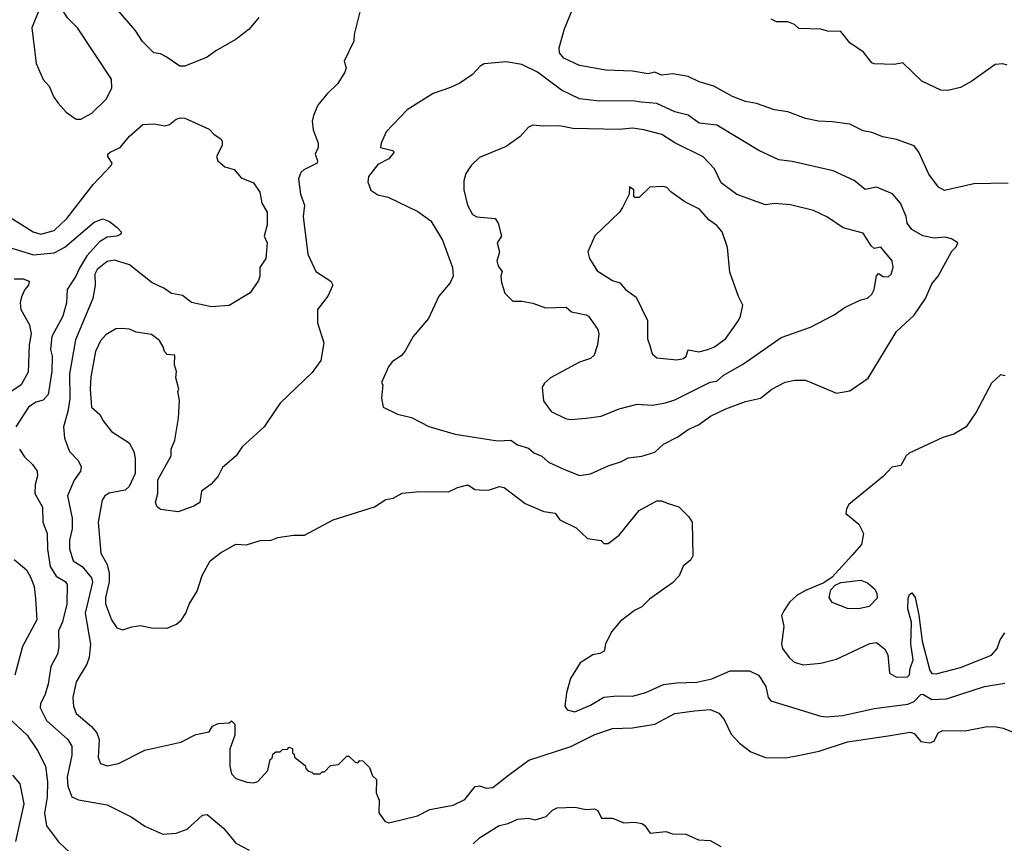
# Model space of a CAD drawing. Extents: x 1793424 to 1900092, y 321114 to 470632.
# Tile 77 of 256: x 1827070 to 1831512, y 408967 to 412682. Entities that reach past the tile are written whole.
import ezdxf

# ---------------------------------------------------------------- set-up
doc = ezdxf.new("R2010")
doc.units = 0

msp = doc.modelspace()

# ---------------------------------------------------------------- linework, layer by layer
at = {"layer": '0CON05XD'}
for points in [[(1827325, 412233.3), (1827345, 412234), (1827395, 412261.2), (1827461.2, 412325), (1827486, 412375), (1827484.1, 412414.1), (1827330, 412645), (1827285, 412690), (1827263.9, 412723.9), (1827205, 412757.5), (1827195, 412757.5), (1827156.4, 412723.6), (1827123.8, 412645), (1827144, 412485), (1827175, 412412.5), (1827202.3, 412382.3), (1827223.2, 412333.2), (1827243.8, 412305), (1827280, 412265), (1827315, 412240), (1827325, 412233.3)], [(1828613.3, 412753.3), (1828578.8, 412615), (1828576.7, 412585), (1828533.3, 412495), (1828542.5, 412465), (1828536.2, 412445), (1828505, 412393.8), (1828455, 412346.2), (1828415, 412296.7), (1828395, 412250), (1828390, 412225), (1828393.3, 412185), (1828416.7, 412125), (1828416.7, 412105), (1828403.3, 412075), (1828413.8, 412045), (1828411.2, 412035), (1828351.2, 412005), (1828337.7, 411992.3), (1828328, 411965), (1828336.9, 411895), (1828354.3, 411845), (1828348.1, 411795), (1828369.2, 411625), (1828406.1, 411546.1), (1828473, 411503), (1828482.5, 411485), (1828460, 411435), (1828413.3, 411375), (1828413.3, 411315), (1828441.2, 411225), (1828428, 411145), (1828389.5, 411090.5), (1828245, 410952.5), (1828226.1, 410923.9), (1828173.3, 410845), (1828073.3, 410755), (1828046.7, 410715), (1827985, 410662.5), (1827965, 410622.5), (1827933, 410587), (1827890, 410555), (1827882.5, 410505), (1827855, 410487.5), (1827785, 410462.5), (1827705, 410472.5), (1827690, 410485), (1827682.5, 410505), (1827692.5, 410545), (1827693, 410607), (1827752.5, 410715), (1827753.3, 410745), (1827770, 410785), (1827786.7, 410885), (1827790, 410965), (1827783.3, 411005), (1827787.5, 411015), (1827773.6, 411066.4), (1827777.5, 411095), (1827767.5, 411125), (1827769.3, 411169.3), (1827735, 411172.5), (1827722.5, 411185), (1827717, 411207), (1827700, 411235), (1827665, 411262.5), (1827595, 411273.3), (1827565, 411286.2), (1827531.2, 411288.8), (1827503, 411287), (1827458.8, 411261.2), (1827435, 411233.3), (1827411.4, 411185), (1827390.8, 411070.8), (1827387.1, 411015), (1827394, 410935), (1827431.7, 410901.7), (1827447, 410873), (1827484.5, 410824.5), (1827563.4, 410773.4), (1827584.4, 410734.4), (1827591.4, 410705), (1827590, 410635), (1827564.2, 410575.8), (1827545, 410560), (1827473, 410547), (1827453.3, 410535), (1827442, 410515), (1827423.5, 410415), (1827435.8, 410275), (1827464.5, 410224.5), (1827472.9, 410185), (1827473, 410147), (1827456.9, 410075), (1827457.6, 410047.6), (1827484.3, 409975), (1827508.3, 409938.3), (1827535, 409930), (1827575, 409943.8), (1827615, 409948.8), (1827665, 409938.8), (1827735, 409936.7), (1827777.5, 409955), (1827800, 409975), (1827820, 410005), (1827833.8, 410045), (1827870, 410105), (1827893.3, 410175), (1827929.5, 410240.5), (1827975, 410276.7), (1828045, 410316.7), (1828093, 410313), (1828155, 410332.5), (1828205, 410333.8), (1828235, 410346.7), (1828305, 410357.5), (1828355, 410357.5), (1828484.1, 410425.9), (1828670, 410485), (1828722.3, 410517.7), (1828755, 410523.3), (1828795, 410546.7), (1828875, 410553.3), (1829005, 410552.5), (1829045, 410572.5), (1829085, 410582.5), (1829095, 410582.5), (1829123, 410563), (1829165, 410560), (1829189.3, 410560.7), (1829235, 410576.7), (1829255, 410572.5), (1829350.5, 410500.5), (1829435, 410463.3), (1829485.7, 410455.7), (1829506.7, 410426.7), (1829580.7, 410390.7), (1829631.7, 410341.7), (1829692.5, 410332.5), (1829705, 410320), (1829725, 410320), (1829775, 410356.7), (1829865, 410468.8), (1829945, 410512), (1829965, 410512), (1829991.2, 410501.2), (1830043.3, 410485), (1830089.1, 410439.1), (1830104, 410415), (1830107, 410263), (1830097.5, 410245), (1830063.6, 410216.4), (1830045.8, 410174.2), (1830015, 410141.2), (1829911.2, 410068.8), (1829876.8, 410033.2), (1829843, 410017), (1829780.5, 409969.5), (1829739.3, 409920.7), (1829713.3, 409865), (1829706.4, 409833.6), (1829687, 409823), (1829655, 409817.5), (1829598.3, 409781.7), (1829555, 409710), (1829536.7, 409645), (1829530, 409585), (1829539.3, 409569.3), (1829575, 409560), (1829645, 409590), (1829705, 409626), (1829765, 409632.5), (1829835, 409630), (1829895, 409647.1), (1829975, 409682.9), (1830035, 409691.1), (1830125, 409693.3), (1830191.8, 409708.2), (1830275, 409744.2), (1830362.5, 409745), (1830403.3, 409725), (1830411.2, 409715), (1830436, 409675), (1830446.7, 409625), (1830459.3, 409609.3), (1830685, 409540), (1830707.7, 409537.7), (1830784.2, 409544.2), (1830925.5, 409574.5), (1831077.5, 409595), (1831105, 409606.9), (1831135, 409638), (1831145, 409640), (1831185, 409615.5), (1831250.9, 409619.1), (1831422.5, 409675), (1831515, 409689.4)], [(1828148.3, 412691.7), (1828105, 412640), (1828046.1, 412593.9), (1827955, 412542.5), (1827915, 412512.5), (1827815, 412473.3), (1827793, 412473), (1827730, 412515), (1827705, 412527.5), (1827675, 412532.5), (1827624.1, 412584.1), (1827590, 412635), (1827485, 412756.7)], [(1831530, 411945), (1831375, 411941.4), (1831241.7, 411911.7), (1831215, 411926.7), (1831171.2, 411985), (1831126.7, 412085), (1831105, 412112.5), (1831025, 412142.5), (1830963.6, 412153.6), (1830913.9, 412173.9), (1830875, 412181.2), (1830815, 412211.2), (1830735, 412221.2), (1830674.1, 412224.1), (1830615, 412236), (1830535, 412266.2), (1830475, 412276), (1830394.1, 412304.1), (1830345, 412312.5), (1830285, 412335.8), (1830201.7, 412381.7), (1830135, 412402), (1830085.6, 412425.6), (1830017.3, 412437.3), (1829965, 412432.2), (1829935, 412446.2), (1829905, 412438), (1829835, 412450.6), (1829715, 412454.3), (1829595, 412476), (1829525, 412508.8), (1829505, 412532.5), (1829503.8, 412555), (1829528.3, 412641.7), (1829562, 412725)], [(1831525, 412476.7), (1831505, 412483.3), (1831470.5, 412479.5), (1831365.7, 412404.3), (1831315, 412376.2), (1831257.3, 412362.7), (1831225, 412364), (1831140, 412405), (1831055, 412487.5), (1831015, 412480), (1830925, 412482.5), (1830915, 412487.5), (1830876.4, 412536.4), (1830815, 412577.5), (1830775, 412628.8), (1830715, 412630), (1830685, 412640), (1830585, 412642.5), (1830565, 412660), (1830535, 412672.5), (1830485, 412672.5), (1830460, 412685)], [(1829595, 410626.2), (1829645, 410633.8), (1829725, 410670), (1829785, 410688.8), (1829815, 410706), (1829876.1, 410713.9), (1829935, 410731.2), (1829975, 410768), (1830039.7, 410800.3), (1830085, 410833.3), (1830132.5, 410855), (1830185.8, 410894.2), (1830255, 410927.5), (1830345, 410960), (1830412.5, 410975), (1830463.9, 411016.1), (1830523.6, 411046.4), (1830566.4, 411056.4), (1830615, 411056.7), (1830755, 410997.5), (1830815, 411007.5), (1830897.5, 411065), (1831026.2, 411275), (1831105, 411350), (1831156, 411425), (1831185, 411490), (1831214, 411525), (1831275, 411637.5), (1831295, 411657.5), (1831302.5, 411675), (1831273.6, 411693.6), (1831245, 411701.2), (1831195, 411697.1), (1831145, 411707.1), (1831095.5, 411735.5), (1831074.5, 411764.5), (1831070, 411795), (1831044.2, 411854.2), (1831007, 411897), (1830935, 411926.2), (1830885, 411916.2), (1830835, 411956.2), (1830739.7, 411999.7), (1830555, 412042.5), (1830495, 412050), (1830405, 412092), (1830215, 412205.8), (1830135, 412216), (1830085, 412251.4), (1830025, 412266.9), (1829945, 412304.4), (1829875, 412310), (1829835, 412315.6), (1829685, 412314.3), (1829595, 412325.8), (1829514.5, 412364.5), (1829405.4, 412445.4), (1829335, 412480.8), (1829265, 412492), (1829165, 412482.5), (1829147, 412473), (1829112.5, 412435), (1829055, 412396.2), (1829013.9, 412376.1), (1828935, 412350), (1828817.5, 412275), (1828723.9, 412176.1), (1828700, 412125), (1828697.5, 412105), (1828752, 412092), (1828760, 412085), (1828735.8, 412055), (1828685, 412028.9), (1828643.3, 411975), (1828640.7, 411950.7), (1828653.9, 411913.9), (1828685, 411892.5), (1828731.7, 411881.7), (1828866.4, 411816.4), (1828924.2, 411775), (1828977, 411687), (1829022, 411565), (1829026, 411525), (1829011.2, 411495), (1828961.2, 411435), (1828913.8, 411335), (1828845, 411252.5), (1828807.5, 411185), (1828793, 411167), (1828750.7, 411139.3), (1828733.9, 411116.1), (1828702.5, 411045), (1828707.5, 411035), (1828702.5, 410975), (1828710, 410935), (1828775, 410902.5), (1828837, 410887), (1828915, 410846.7), (1829035, 410812), (1829225, 410782), (1829285, 410786), (1829315, 410763.8), (1829365, 410748.8), (1829388.8, 410728.8), (1829425, 410713.8), (1829455, 410686), (1829525, 410654), (1829595, 410626.2)], [(1827025, 411791.2), (1827131.2, 411725), (1827165, 411714.4), (1827225, 411730.6), (1827282.5, 411785), (1827400.6, 411939.4), (1827482.5, 412025), (1827487.5, 412035), (1827467.5, 412065), (1827467.5, 412075), (1827477.5, 412085), (1827523.8, 412106.2), (1827565, 412157.5), (1827625, 412210), (1827675, 412212.5), (1827726.4, 412203.6), (1827745, 412210), (1827775, 412233.3), (1827795, 412238.8), (1827815, 412238), (1827925, 412188.8), (1827946.7, 412165), (1827976.7, 412145), (1827983.3, 412135), (1827983.3, 412115), (1827957.5, 412065), (1827963.3, 412045), (1827995, 412018), (1828036.8, 412006.8), (1828069.1, 411969.1), (1828125, 411946.7), (1828153.6, 411903.6), (1828162.5, 411855), (1828186.4, 411813.6), (1828187, 411757), (1828173.3, 411705), (1828186.7, 411675), (1828180, 411605), (1828152.5, 411565), (1828153.3, 411525), (1828146.7, 411505), (1828109.3, 411450.7), (1828015, 411393.3), (1827935, 411386.7), (1827845, 411406.7), (1827805, 411437.5), (1827755, 411446.7), (1827720.7, 411470.7), (1827667.5, 411495), (1827565, 411576.2), (1827496.8, 411596.8), (1827465, 411591.4), (1827419.2, 411555), (1827409.2, 411535), (1827410.5, 411485), (1827400, 411425), (1827321.5, 411238.5), (1827294.6, 411085), (1827296.7, 410973.3), (1827286.5, 410915), (1827267.5, 410845), (1827271.2, 410795), (1827295, 410733.8), (1827334.3, 410694.3), (1827347.1, 410665), (1827344, 410645), (1827316, 410605), (1827286, 410535), (1827306.8, 410433.2), (1827307.1, 410385), (1827294.4, 410335), (1827294.4, 410295), (1827311.5, 410241.5), (1827351.1, 410215), (1827393.1, 410165), (1827397.9, 410145), (1827365.5, 410005), (1827388.5, 409865), (1827383.3, 409805), (1827372.2, 409775), (1827324.5, 409695), (1827308.9, 409625), (1827311.9, 409585), (1827325, 409552.5), (1827394, 409494), (1827417.8, 409465), (1827428.1, 409435), (1827424.1, 409354.1), (1827435, 409327.5), (1827465, 409316.7), (1827515, 409326.7), (1827633.6, 409386.4), (1827796.4, 409423.6), (1827865, 409457.5), (1827925, 409470), (1827940, 409495), (1827965, 409507.5), (1828015, 409510), (1828025, 409520), (1828040, 409505), (1828040, 409455), (1828018.3, 409391.7), (1828017.5, 409315), (1828025, 409280), (1828045, 409260), (1828095, 409242.5), (1828125, 409240), (1828143.6, 409246.4), (1828190, 409295), (1828200, 409345), (1828208.3, 409351.7), (1828211.7, 409368.3), (1828225, 409380), (1828245, 409380), (1828255, 409390), (1828278.3, 409391.7), (1828285, 409400), (1828300, 409395), (1828300, 409375), (1828308.3, 409368.3), (1828310, 409355), (1828358.3, 409318.3), (1828360, 409305), (1828371.7, 409291.7), (1828388.3, 409288.3), (1828395, 409280), (1828425, 409280), (1828435, 409290), (1828445, 409290), (1828471.7, 409318.3), (1828508.3, 409321.7), (1828545, 409360), (1828555, 409360), (1828583, 409333), (1828595, 409330), (1828605, 409340), (1828618.3, 409338.3), (1828648.3, 409308.3), (1828661.7, 409271.7), (1828680, 409255), (1828677.5, 409195), (1828691.7, 409161.7), (1828690, 409105), (1828717, 409067), (1828735, 409060), (1828865, 409091.2), (1828920, 409120), (1829025, 409138.8), (1829077.5, 409165), (1829125, 409222.5), (1829145, 409226.7), (1829176.4, 409216.4), (1829205, 409218.8), (1829275.7, 409274.3), (1829367.3, 409342.7), (1829556.6, 409403.4), (1829665, 409457.1), (1829745, 409484.2), (1829835, 409487.5), (1829935, 409504.2), (1830025, 409552), (1830115, 409564), (1830185, 409570), (1830224.1, 409554.1), (1830248.8, 409525), (1830279.5, 409459.5), (1830317.9, 409417.9), (1830368.8, 409378.8), (1830435, 409354.3), (1830525, 409353.1), (1830575, 409361.4), (1830677.5, 409382.5), (1830805, 409424.2), (1830988, 409452), (1831087.7, 409467.7), (1831105, 409462.5), (1831135, 409426.7), (1831175, 409420), (1831195, 409427.5), (1831213.3, 409465), (1831235, 409476.2), (1831335, 409473.8), (1831435, 409493.3), (1831475, 409492.5), (1831507, 409487), (1831555, 409467.5)], [(1829555, 410878), (1829625, 410884), (1829693.6, 410893.6), (1829775, 410926.2), (1829855, 410947.5), (1829925, 410944), (1829983.9, 410953.9), (1830025, 410968.1), (1830185, 411046.9), (1830215, 411052), (1830243.4, 411076.6), (1830335, 411129.2), (1830505, 411249.2), (1830637.5, 411295), (1830745, 411351.2), (1830794.3, 411385.7), (1830865, 411418.8), (1830895, 411426.2), (1830915, 411443.8), (1830925.6, 411465), (1830935, 411527.5), (1830945, 411537.5), (1830965, 411523.3), (1830987.7, 411522.3), (1831001.2, 411535), (1831011.2, 411565), (1831006.7, 411595), (1830955, 411656.7), (1830925, 411650), (1830911.9, 411661.9), (1830875, 411718.8), (1830785, 411744), (1830715, 411791.2), (1830651.7, 411821.7), (1830547.7, 411847.7), (1830475, 411853.3), (1830435, 411846.7), (1830305, 411893.8), (1830235, 411946.2), (1830205, 412010), (1830153.6, 412063.6), (1830025, 412127.1), (1829966.7, 412165), (1829885.6, 412185.6), (1829835, 412192.9), (1829775, 412187.1), (1829565, 412190.8), (1829505, 412203.8), (1829431.2, 412201.2), (1829385, 412206.7), (1829365, 412197.5), (1829327.5, 412155), (1829265, 412110), (1829145, 412060), (1829106.1, 412023.9), (1829082.3, 411987.7), (1829073.8, 411955), (1829073.8, 411915), (1829090, 411845), (1829113, 411803), (1829132.9, 411792.9), (1829215, 411785.4), (1829228.8, 411765), (1829243.5, 411705), (1829224.5, 411675), (1829234.6, 411635), (1829222.5, 411592.5), (1829229.3, 411569.3), (1829247, 411547), (1829240, 411525), (1829243, 411497), (1829259.3, 411449.3), (1829295, 411412.5), (1829335, 411412.5), (1829385, 411403.3), (1829442.3, 411382.3), (1829535, 411386), (1829560, 411365), (1829625, 411351.2), (1829636.2, 411345), (1829678.8, 411285), (1829683.3, 411265), (1829676.2, 411215), (1829661.7, 411168.3), (1829645, 411153.3), (1829595, 411137.5), (1829463.9, 411066.1), (1829437, 411043), (1829427.5, 411025), (1829433, 410963), (1829467.5, 410915), (1829532.7, 410882.7), (1829555, 410878)], [(1830035, 411148), (1830065, 411154), (1830076.7, 411165), (1830085, 411192.5), (1830133.9, 411183.9), (1830175, 411194.3), (1830205, 411206), (1830255, 411244.2), (1830312.5, 411325), (1830322.5, 411345), (1830332.5, 411395), (1830313, 411433), (1830273.6, 411543.6), (1830263.3, 411655), (1830238.8, 411725), (1830215, 411753.3), (1830178.8, 411778.8), (1830136.8, 411826.8), (1830071.2, 411861.2), (1830007.5, 411905), (1829990, 411925), (1829975, 411930), (1829913, 411927), (1829865, 411880), (1829845, 411880), (1829840, 411885), (1829840, 411915), (1829821.7, 411928.3), (1829820, 411895), (1829790, 411835), (1829775.7, 411814.3), (1829665, 411707.5), (1829633.8, 411635), (1829640, 411605), (1829675, 411550), (1829745, 411506.2), (1829777.5, 411495), (1829803.3, 411465), (1829850.5, 411430.5), (1829902, 411325), (1829902.7, 411242.7), (1829912.3, 411212.3), (1829923.3, 411175), (1829945, 411157.5), (1830035, 411148)], [(1826995, 411663.1), (1827131.3, 411621.3), (1827225, 411630), (1827273.3, 411656.7), (1827405, 411769.2), (1827445, 411784.2), (1827475, 411772), (1827510, 411745), (1827527.5, 411725), (1827526.7, 411715), (1827507.5, 411705), (1827465, 411700.6), (1827429.6, 411680.4), (1827373.1, 411616.9), (1827338.9, 411561.1), (1827323.1, 411525), (1827284.3, 411465), (1827281.4, 411405), (1827264.3, 411345), (1827215, 411252.5), (1827208.5, 411195), (1827216.5, 411165), (1827214.6, 411095), (1827197.8, 410992.2), (1827175, 410965.6), (1827142.4, 410957.6), (1827110, 410935), (1827051.9, 410845)], [(1827045, 411514), (1827085, 411513.8), (1827113, 411503), (1827110, 411485), (1827093.3, 411465), (1827078.3, 411431.7), (1827072.2, 411405), (1827075.6, 411375), (1827113.3, 411305), (1827121.9, 411265), (1827112.7, 411215), (1827108, 411092), (1827075.8, 411035), (1827035, 411005.8)], [(1831515.9, 411075.9), (1831495, 411080), (1831455, 411042.5), (1831385, 410912.5), (1831340, 410845), (1831285, 410812.5), (1831235, 410798), (1831082.7, 410727.3), (1831068.8, 410715), (1831045, 410671.2), (1831005, 410663.3), (1830966.8, 410623.2), (1830811.2, 410495), (1830800, 410475), (1830797.5, 410455), (1830855.9, 410405.9), (1830876.2, 410365), (1830868, 410315), (1830825, 410266.2), (1830735, 410167.5), (1830698.3, 410141.7), (1830615, 410107.5), (1830575.9, 410084.1), (1830543.3, 410055), (1830517.5, 410015), (1830507.5, 409995), (1830517.5, 409945), (1830506.7, 409865), (1830511.2, 409845), (1830541.2, 409805), (1830564.3, 409784.3), (1830605, 409772), (1830685, 409780), (1830755, 409798), (1830905, 409868.8), (1830935, 409873.3), (1830972.7, 409842.7), (1830986.8, 409816.8), (1830994.1, 409734.1), (1831025, 409716), (1831075, 409717.5), (1831085, 409726.7), (1831087.6, 409755), (1831101.3, 409795), (1831090.7, 409865), (1831092.9, 409965), (1831077.5, 410025), (1831078.3, 410071.7), (1831085, 410088.8), (1831095, 410096.2), (1831109.5, 410075), (1831126.7, 409996.7), (1831141.7, 409878.3), (1831176.2, 409746.2), (1831185, 409732.5), (1831205, 409731.9), (1831315, 409759.4), (1831454.2, 409815.8), (1831480, 409845), (1831494, 409885), (1831515, 409916.7)], [(1827069.2, 410745), (1827090.9, 410710.9), (1827128, 410675), (1827148, 410645), (1827150.8, 410625), (1827140, 410585), (1827137.5, 410545), (1827173.2, 410483.2), (1827174.4, 410415), (1827194.4, 410365), (1827195.5, 410294.5), (1827206.7, 410215), (1827235, 410171.4), (1827275, 410147.5), (1827284, 410135), (1827282.5, 410045), (1827263.6, 409966.4), (1827244.3, 409925), (1827245.8, 409855), (1827239.7, 409820.3), (1827210, 409765), (1827198.1, 409685), (1827182.5, 409635), (1827163, 409597), (1827162.3, 409577.7), (1827191.4, 409521.4), (1827287.5, 409435), (1827305.5, 409405.5), (1827304.4, 409365), (1827284.5, 409265), (1827287.3, 409225), (1827305, 409176.2), (1827335, 409162.5), (1827465, 409140.8), (1827575, 409084.2), (1827635, 409044.2), (1827715, 409008.6), (1827775, 409013.1), (1827825, 409030), (1827895, 409093.8), (1827915, 409096.2), (1827990, 409035), (1828045, 408967.5), (1828105, 408936.2)], [(1827045, 410247.5), (1827100, 410200), (1827120, 410165), (1827135.6, 410125), (1827140.9, 410070.9), (1827146.9, 409975), (1827082, 409855), (1827048, 409725)], [(1830855, 410024), (1830805, 410025.8), (1830735, 410053.8), (1830721.2, 410075), (1830729.3, 410110.7), (1830749.3, 410130.7), (1830775, 410143.8), (1830865, 410154), (1830895, 410141.2), (1830926.2, 410115), (1830936.2, 410095), (1830938, 410072), (1830902.5, 410035), (1830855, 410024)], [(1827016.4, 409536.4), (1827102.9, 409455), (1827150.8, 409385), (1827185.6, 409315), (1827195.5, 409244.5), (1827193.8, 409175), (1827182.4, 409102.4), (1827190.8, 409045), (1827245, 408973.3), (1827295, 408927.5)], [(1827037.5, 409275), (1827070.8, 409235), (1827088.1, 409145), (1827051.2, 408975)], [(1829116, 408965), (1829145, 408992), (1829233.4, 409046.6), (1829274.1, 409055.9), (1829315, 409076.2), (1829365, 409080), (1829395, 409072.5), (1829445, 409087.5), (1829473.6, 409116.4), (1829495, 409126.7), (1829575, 409130), (1829625, 409120), (1829663, 409123), (1829677.5, 409115), (1829695, 409080), (1829745, 409080), (1829795, 409060), (1829845, 409062.5), (1829877, 409057), (1829889.3, 409049.3), (1829915, 409012.5), (1829985, 409020), (1830015, 409010), (1830075, 409007.5), (1830133, 408983), (1830185, 408980), (1830233, 408953)]]:
    msp.add_lwpolyline(points, dxfattribs=at)

doc.saveas('drawing.dxf')
